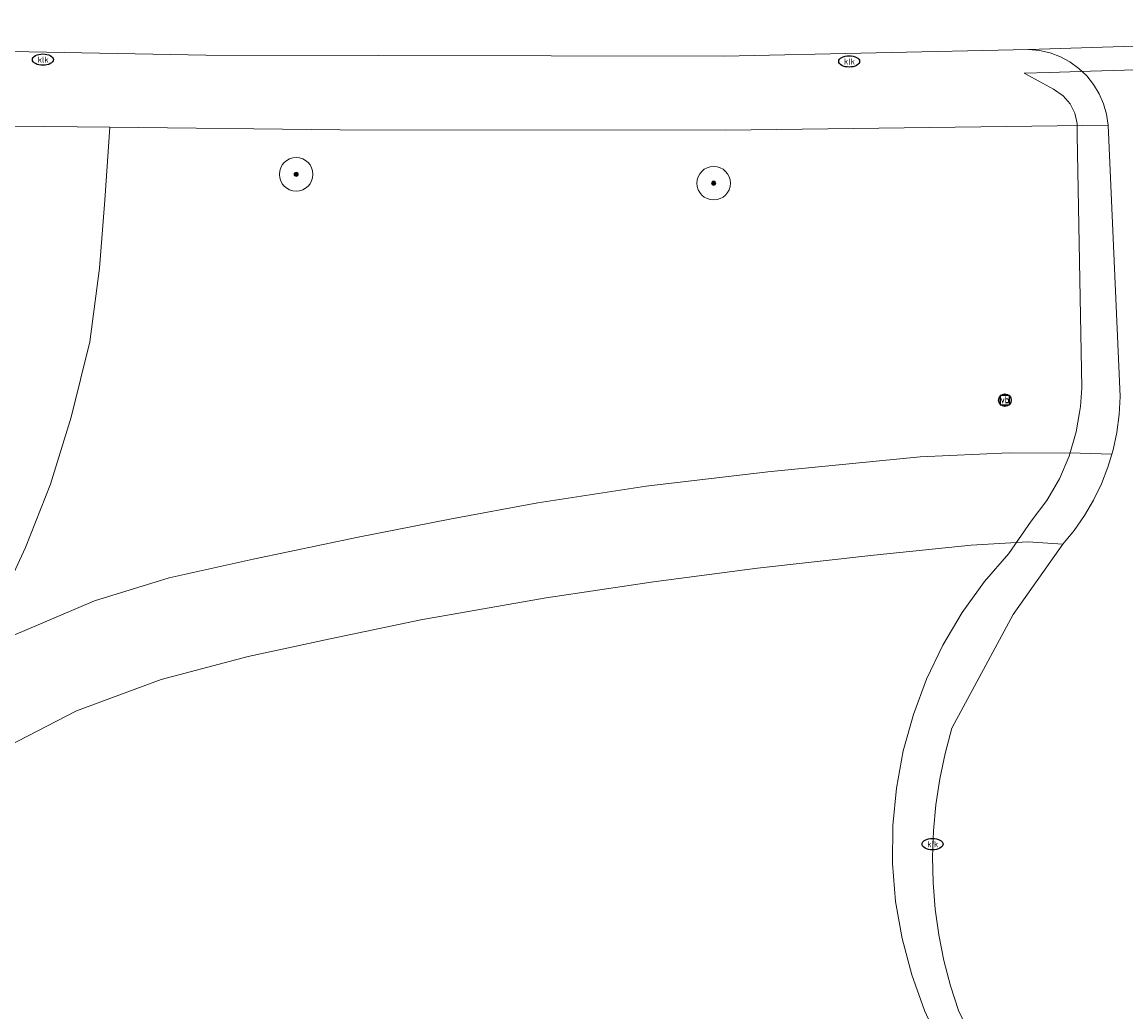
# Model space of a CAD drawing. Header units: metres. Extents: x 253395 to 254027, y 592765 to 593194.
# Tile 102 of 173: x 253570 to 253596, y 593170 to 593194. Entities that reach past the tile are written whole.
import ezdxf
from ezdxf.enums import TextEntityAlignment as Align
from ezdxf.lldxf.tags import DXFTag

# ---------------------------------------------------------------- set-up
doc = ezdxf.new("R2010")
doc.units = ezdxf.units.M
for name, color, linetype, lineweight in [('B-WE-GR-BOOM-S', 254, 'Continuous', 25), ('B-WE-GR-GROENVOORZIENING-GV', 254, 'Continuous', 18), ('B-WE-IE-MEUBILAIR-S', 254, 'Continuous', 25), ('B-WE-KG-GRENS_PERCEEL-G', 254, 'KG-PERCEEL-SO', 18), ('B-WE-OG-TERREIN_BEGROEID-GV', 254, 'Continuous', 18), ('B-WE-VH-HALFVERHARDING_SCHELP-GV', 254, 'Continuous', 18), ('B-WE-VH-OPENVERHARDING-GV', 254, 'Continuous', 18)]:
    doc.layers.add(name, color=color, linetype=linetype, lineweight=lineweight)
doc.styles.add('NLCS-ISO', font='txt')
doc.styles.get("Standard").update_dxf_attribs({"font": 'simplex.shx'})
tags = doc.linetypes.add('KG-PERCEEL-SO', pattern='A,5.5,-2,["P",Standard,S=1.8,R=0,X=-0.5,Y=-0.9],-2,5.5,-2,[5,NLCS.SHX,S=0.75,R=0,X=0,Y=0],-2', length=19).pattern_tags.tags
tags[6] = DXFTag(74, 10)

# ---------------------------------------------------------------- blocks, each defined once
blk = doc.blocks.new('SIE-MEUBILAIR_BORD_VERKEER-SO')
blk.add_lwpolyline([(-0.5625, -0.5625), (0.5625, -0.5625), (0.5625, 0.5625), (-0.5625, 0.5625)], close=True)
at = {"style": 'NLCS-ISO'}
blk.add_text('vb', height=0.75, dxfattribs=at).set_placement((0, 0), align=Align.MIDDLE_CENTER)
blk = doc.blocks.new('SIE-MEUBILAIR_PAAL_VERKEERSBORD-SO')
blk.add_circle((0, 0), 0.75)
at = {"style": 'NLCS-ISO'}
blk.add_text('vb', height=0.75, dxfattribs=at).set_placement((0, 0.07), align=Align.MIDDLE_CENTER)
blk = doc.blocks.new('SIE-MEUBILAIR_PUT_KOLK-SO')
blk.add_ellipse((0, 0), major_axis=(1.25, 0), ratio=0.54)
at = {"style": 'NLCS-ISO'}
blk.add_text('klk', height=0.75, dxfattribs=at).set_placement((0.03, 0), align=Align.MIDDLE_CENTER)
blk = doc.blocks.new('SGR-BOOM_GBKN-SO')
at = {"linetype": 'ByBlock', "lineweight": 18}
h = blk.add_hatch(color=0, dxfattribs=at)
h.dxf.hatch_style = 1
edge = h.paths.add_edge_path()
edge.add_arc((0, 0), 0.25, 0, 360)
at = {"color": 0, "linetype": 'ByBlock', "lineweight": 18}
for radius in [2, 0.25]:
    blk.add_circle((0, 0), radius, dxfattribs=at)
at = {"color": 0, "linetype": 'ByBlock', "lineweight": 18, "style": 'NLCS-ISO'}
blk.add_attdef('SOORT', (2.5, 0), '', height=1.5, dxfattribs=at)

msp = doc.modelspace()

# ---------------------------------------------------------------- linework, layer by layer
at = {"layer": 'B-WE-GR-GROENVOORZIENING-GV'}
msp.add_lwpolyline([(253569.089, 593178.882), (253570.226, 593179.357), (253571.889, 593180.062), (253573.667, 593180.611), (253575.673, 593181.062), (253578.177, 593181.586), (253580.396, 593182.023), (253582.459, 593182.402), (253585.035, 593182.798), (253587.939, 593183.139), (253591.569, 593183.497), (253593.69, 593183.592), (253595.385, 593183.585), (253596.14, 593183.566), (253596.169, 593183.662), (253596.26, 593184.081), (253596.318, 593184.506), (253596.342, 593184.934), (253596.054, 593191.408), (253596.054, 593191.41), (253586.936, 593191.285), (253577.742, 593191.299), (253572.251, 593191.356), (253572.131, 593189.619), (253572.01, 593187.995), (253571.776, 593186.242), (253571.328, 593184.446), (253570.837, 593182.849), (253570.246, 593181.336), (253569.583, 593179.924)], dxfattribs=at)
at = {"layer": 'B-WE-KG-GRENS_PERCEEL-G'}
for points in [[(253602.832, 593186.668), (253602.612, 593187.182), (253602.204, 593191.396), (253602.219, 593191.69), (253602.287, 593191.942), (253602.407, 593192.176), (253602.592, 593192.403), (253602.886, 593192.693), (253603.116, 593192.92), (253602.675, 593192.906), (253601.86, 593192.881), (253595.634, 593192.693), (253594.648, 593192.663), (253594.051, 593192.645), (253594.751, 593192.269), (253594.983, 593192.103), (253595.146, 593191.915), (253595.259, 593191.694), (253595.317, 593191.45), (253595.314, 593191.165), (253595.422, 593185.141), (253595.395, 593184.699), (253595.371, 593184.558)], [(253595.371, 593184.558), (253595.293, 593184.093), (253595.123, 593183.516), (253594.89, 593182.977), (253594.587, 593182.455), (253594.219, 593181.967), (253593.682, 593181.194), (253593.105, 593180.525), (253592.572, 593179.784), (253592.112, 593179.007), (253591.722, 593178.194), (253591.409, 593177.357), (253591.167, 593176.485), (253591.003, 593175.595), (253590.918, 593174.707), (253590.912, 593173.801), (253590.986, 593172.9), (253591.138, 593172.018), (253591.369, 593171.144), (253591.675, 593170.295), (253592.057, 593169.472)]]:
    msp.add_lwpolyline(points, dxfattribs=at)
at = {"layer": 'B-WE-OG-TERREIN_BEGROEID-GV'}
msp.add_lwpolyline([(253592.66, 593169.934), (253592.483, 593170.294), (253592.292, 593170.887), (253592.136, 593171.49), (253592.014, 593172.101), (253591.928, 593172.717), (253591.878, 593173.338), (253591.864, 593173.96), (253591.886, 593174.583), (253591.943, 593175.203), (253592.036, 593175.818), (253592.165, 593176.428), (253592.328, 593177.028), (253593.79, 593179.736), (253594.968, 593181.415), (253594.141, 593181.472), (253592.789, 593181.395), (253590.468, 593181.157), (253587.693, 593180.845), (253585.216, 593180.521), (253582.655, 593180.139), (253579.667, 593179.613), (253577.504, 593179.162), (253575.555, 593178.74), (253573.478, 593178.189), (253571.459, 593177.44), (253569.811, 593176.592)], dxfattribs=at)
at = {"layer": 'B-WE-VH-HALFVERHARDING_SCHELP-GV'}
for points in [[(253569.583, 593179.924), (253570.246, 593181.336), (253570.837, 593182.849), (253571.328, 593184.446), (253571.776, 593186.242), (253572.01, 593187.995), (253572.131, 593189.619), (253572.251, 593191.356), (253569.915, 593191.38)], [(253569.811, 593176.592), (253571.459, 593177.44), (253573.478, 593178.189), (253575.555, 593178.74), (253577.504, 593179.162), (253579.667, 593179.613), (253582.655, 593180.139), (253585.216, 593180.521), (253587.693, 593180.845), (253590.468, 593181.157), (253592.789, 593181.395), (253594.141, 593181.472), (253594.968, 593181.415), (253595.24, 593181.746), (253595.486, 593182.097), (253595.703, 593182.467), (253595.89, 593182.853), (253596.046, 593183.252), (253596.14, 593183.566), (253595.385, 593183.585), (253593.69, 593183.592), (253591.569, 593183.497), (253587.939, 593183.139), (253585.035, 593182.798), (253582.459, 593182.402), (253580.396, 593182.023), (253578.177, 593181.586), (253575.673, 593181.062), (253573.667, 593180.611), (253571.889, 593180.062), (253570.226, 593179.357), (253569.089, 593178.882)]]:
    msp.add_lwpolyline(points, dxfattribs=at)
at = {"layer": 'B-WE-VH-OPENVERHARDING-GV'}
for points in [[(253545.451, 593193.865), (253554.706, 593193.446), (253574.54, 593193.072), (253586.89, 593193.053), (253594.155, 593193.213), (253598.443, 593193.346), (253598.412, 593193.865)], [(253569.915, 593191.38), (253572.251, 593191.356), (253577.742, 593191.299), (253586.936, 593191.285), (253596.054, 593191.41), (253596.016, 593191.666), (253595.944, 593191.916), (253595.839, 593192.155), (253595.704, 593192.377), (253595.541, 593192.58), (253595.352, 593192.76), (253595.141, 593192.913), (253594.912, 593193.036), (253594.668, 593193.129), (253594.414, 593193.188), (253594.155, 593193.213), (253586.89, 593193.053), (253574.54, 593193.072), (253554.706, 593193.446)], [(253598.443, 593193.346), (253594.155, 593193.213), (253594.414, 593193.188), (253594.668, 593193.129), (253594.912, 593193.036), (253595.141, 593192.913), (253595.352, 593192.76), (253595.541, 593192.58), (253595.704, 593192.377), (253595.839, 593192.155), (253595.944, 593191.916), (253596.016, 593191.666), (253596.054, 593191.41), (253596.054, 593191.408), (253596.342, 593184.934), (253596.318, 593184.506), (253596.26, 593184.081), (253596.169, 593183.662), (253596.14, 593183.566), (253596.046, 593183.252), (253595.89, 593182.853), (253595.703, 593182.467), (253595.486, 593182.097), (253595.24, 593181.746), (253594.968, 593181.415), (253593.79, 593179.736), (253592.328, 593177.028), (253592.165, 593176.428), (253592.036, 593175.818), (253591.943, 593175.203), (253591.886, 593174.583), (253591.864, 593173.96), (253591.878, 593173.338), (253591.928, 593172.717), (253592.014, 593172.101), (253592.136, 593171.49), (253592.292, 593170.887), (253592.483, 593170.294), (253592.66, 593169.934)]]:
    msp.add_lwpolyline(points, dxfattribs=at)

# ---------------------------------------------------------------- block references
at = {"layer": 'B-WE-GR-BOOM-S', "xscale": 0.2, "yscale": 0.2, "zscale": 0.2}
for p in [(253576.696, 593190.234), (253586.649, 593190.023)]:
    msp.add_blockref('SGR-BOOM_GBKN-SO', p, dxfattribs=at)
at = {"layer": 'B-WE-IE-MEUBILAIR-S', "xscale": 0.2, "yscale": 0.2, "zscale": 0.2}
for name, p in [('SIE-MEUBILAIR_PUT_KOLK-SO', (253570.658, 593192.969)), ('SIE-MEUBILAIR_PUT_KOLK-SO', (253589.878, 593192.926)), ('SIE-MEUBILAIR_PAAL_VERKEERSBORD-SO', (253593.591, 593184.85)), ('SIE-MEUBILAIR_BORD_VERKEER-SO', (253593.591, 593184.85)), ('SIE-MEUBILAIR_PUT_KOLK-SO', (253591.865, 593174.264))]:
    msp.add_blockref(name, p, dxfattribs=at)

doc.saveas('drawing.dxf')
